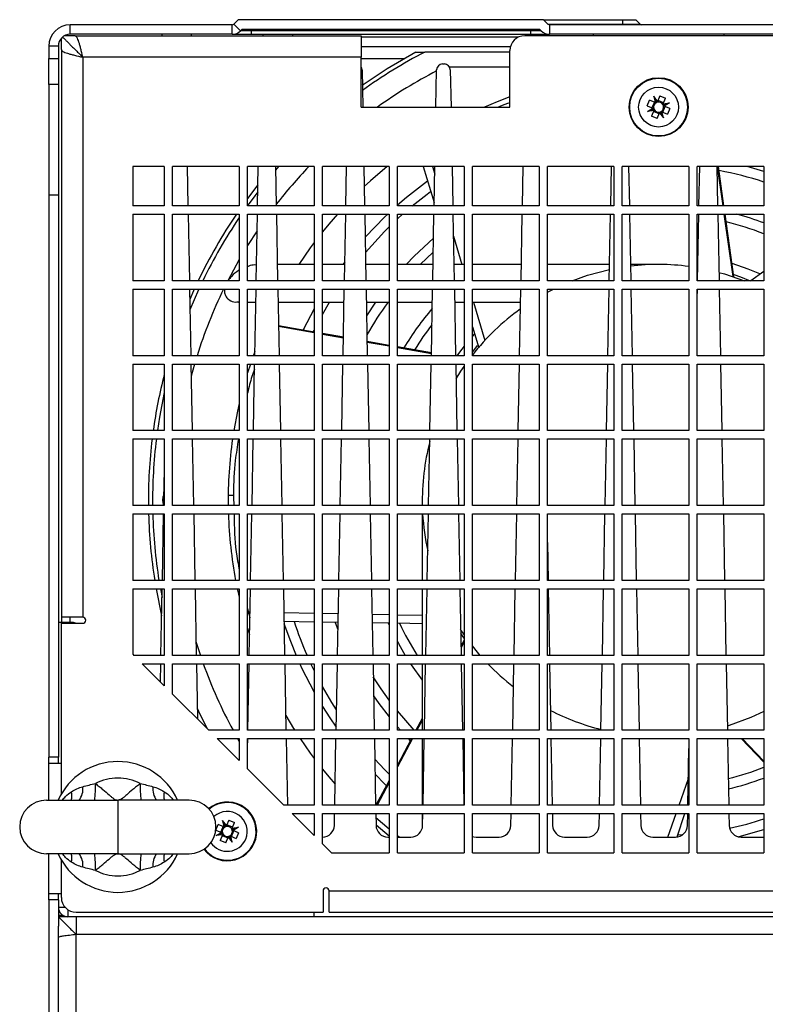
# Model space of a CAD drawing. Header units: millimetres. Extents: x 11 to 939, y -289 to 1138.
# Tile 61 of 86: x 483 to 546, y 771 to 854. Entities that reach past the tile are written whole.
import ezdxf

# ---------------------------------------------------------------- set-up
doc = ezdxf.new("R2010")
doc.units = ezdxf.units.MM

msp = doc.modelspace()

# ---------------------------------------------------------------- linework, layer by layer
at = {"color": 7, "linetype": 'Continuous', "lineweight": 25}
for p, q in [((487.512, 852.841), (487.512, 853.641)), ((501.123, 853.641), (487.512, 853.641)), ((501.123, 852.841), (501.123, 853.641)), ((501.631, 854.066), (501.264, 853.7)), ((501.264, 853.7), (501.83, 853.134)), ((527.294, 854.066), (501.631, 854.066)), ((527.294, 854.066), (527.66, 853.7)), ((527.294, 854.066), (533.962, 854.066)), ((527.801, 853.641), (527.801, 852.841)), ((608.623, 853.641), (527.801, 853.641)), ((533.962, 854.066), (535.044, 854.066)), ((533.962, 853.7), (533.962, 854.066)), ((533.962, 853.641), (533.962, 853.7)), ((533.962, 853.7), (535.41, 853.7)), ((535.41, 853.7), (535.044, 854.066)), ((487.916, 852.716), (487.028, 852.716)), ((501.123, 852.841), (487.512, 852.841)), ((487.916, 852.716), (511.962, 852.716)), ((495.212, 852.841), (495.212, 852.716)), ((501.123, 852.841), (502.712, 852.841)), ((501.962, 853.266), (501.83, 853.134)), ((502.712, 853.134), (501.83, 853.134)), ((501.962, 853.266), (526.962, 853.266)), ((502.712, 853.134), (502.712, 853.266)), ((502.712, 853.134), (502.712, 852.841)), ((526.212, 853.134), (502.712, 853.134)), ((502.712, 852.841), (526.212, 852.841)), ((506.212, 852.716), (506.212, 852.841)), ((511.962, 852.716), (511.962, 850.916)), ((610.712, 852.716), (525.712, 852.716)), ((526.212, 853.134), (526.212, 853.266)), ((527.094, 853.134), (526.212, 853.134)), ((526.212, 852.841), (526.212, 853.134)), ((526.212, 852.841), (527.801, 852.841)), ((526.962, 853.266), (527.094, 853.134)), ((608.623, 852.841), (527.801, 852.841)), ((531.462, 852.841), (531.462, 852.716)), ((542.462, 852.716), (542.462, 852.841)), ((486.762, 851.563), (486.762, 852.503)), ((525.167, 852.591), (511.962, 852.591)), ((486.512, 851.841), (485.712, 851.841)), ((485.712, 851.841), (485.712, 850.792)), ((486.512, 851.841), (486.512, 850.792)), ((486.762, 851.563), (486.762, 803.816)), ((524.505, 851.791), (511.962, 851.791)), ((516.555, 851.344), (517.307, 851.344)), ((524.462, 851.344), (517.307, 851.344)), ((524.462, 846.716), (524.462, 851.466)), ((485.712, 850.792), (486.512, 850.792)), ((485.712, 848.621), (485.712, 850.792)), ((486.512, 850.792), (486.512, 848.621)), ((488.562, 850.916), (488.562, 803.816)), ((511.962, 850.916), (488.562, 850.916)), ((511.962, 846.716), (511.962, 850.916)), ((518.807, 850.341), (518.957, 850.341)), ((512.037, 849.85), (512.095, 846.716)), ((518.249, 846.716), (518.307, 849.85)), ((524.462, 850.074), (519.399, 850.074)), ((519.457, 849.85), (519.515, 846.716)), ((486.512, 848.621), (485.712, 848.621)), ((485.712, 848.621), (485.712, 839.341)), ((486.512, 848.621), (486.512, 839.341)), ((536.01, 846.834), (536.208, 847.31)), ((536.678, 847.114), (536.208, 847.31)), ((536.607, 847.143), (536.409, 846.668)), ((536.884, 847.199), (536.56, 847.63)), ((536.56, 847.63), (536.678, 847.114)), ((536.777, 847.161), (536.56, 847.63)), ((536.678, 847.114), (536.681, 847.113)), ((536.883, 847.196), (536.884, 847.199)), ((537.08, 847.669), (536.884, 847.199)), ((537.389, 847.071), (536.914, 847.269)), ((537.08, 847.669), (537.555, 847.471)), ((537.358, 846.998), (537.36, 847.001)), ((537.36, 847.001), (537.555, 847.471)), ((537.36, 847.001), (537.894, 847.075)), ((537.408, 846.899), (537.894, 847.075)), ((537.894, 847.075), (537.444, 846.794)), ((511.962, 846.716), (524.462, 846.716)), ((536.01, 846.834), (536.48, 846.638)), ((536.03, 846.358), (536.48, 846.638)), ((536.516, 846.534), (536.03, 846.358)), ((536.565, 846.432), (536.03, 846.358)), ((536.565, 846.432), (536.369, 845.962)), ((536.48, 846.638), (536.483, 846.637)), ((536.535, 846.361), (537.011, 846.163)), ((536.566, 846.435), (536.565, 846.432)), ((536.844, 845.764), (537.04, 846.234)), ((537.041, 846.237), (537.04, 846.234)), ((537.04, 846.234), (537.364, 845.802)), ((537.147, 846.271), (537.364, 845.802)), ((537.246, 846.319), (537.244, 846.32)), ((537.364, 845.802), (537.246, 846.319)), ((537.246, 846.319), (537.717, 846.123)), ((537.317, 846.289), (537.515, 846.765)), ((537.444, 846.794), (537.442, 846.795)), ((537.915, 846.598), (537.444, 846.794)), ((537.915, 846.598), (537.717, 846.123)), ((536.844, 845.764), (536.369, 845.962)), ((495.412, 841.716), (492.762, 841.716)), ((492.762, 841.716), (492.762, 838.416)), ((495.412, 841.716), (495.412, 838.416)), ((501.712, 841.716), (496.112, 841.716)), ((496.112, 838.416), (496.112, 841.716)), ((497.347, 841.716), (497.408, 838.416)), ((501.712, 841.716), (501.712, 838.416)), ((508.012, 841.716), (502.412, 841.716)), ((502.412, 838.416), (502.412, 841.716)), ((503.255, 838.416), (503.316, 841.716)), ((504.767, 841.716), (504.828, 838.416)), ((505.023, 841.716), (504.772, 841.428)), ((508.012, 841.716), (508.012, 838.416)), ((514.312, 841.716), (508.712, 841.716)), ((508.712, 838.416), (508.712, 841.716)), ((510.675, 838.416), (510.736, 841.716)), ((512.187, 841.716), (512.248, 838.416)), ((514.312, 841.716), (514.312, 838.416)), ((520.612, 841.716), (515.012, 841.716)), ((515.012, 838.416), (515.012, 841.716)), ((517.171, 841.716), (518.101, 838.694)), ((517.951, 841.716), (518.145, 841.074)), ((518.095, 838.416), (518.156, 841.716)), ((519.607, 841.716), (519.668, 838.416)), ((520.612, 841.716), (520.612, 838.416)), ((526.912, 841.716), (521.312, 841.716)), ((521.312, 838.416), (521.312, 841.716)), ((525.516, 838.416), (525.577, 841.716)), ((526.912, 841.716), (526.912, 838.416)), ((533.212, 841.716), (527.612, 841.716)), ((527.612, 838.416), (527.612, 841.716)), ((532.936, 838.416), (532.997, 841.716)), ((533.212, 841.716), (533.212, 838.416)), ((539.512, 841.716), (533.912, 841.716)), ((533.912, 838.416), (533.912, 841.716)), ((534.448, 841.716), (534.509, 838.416)), ((539.512, 841.716), (539.512, 838.416)), ((545.812, 841.716), (540.212, 841.716)), ((540.212, 838.416), (540.212, 841.716)), ((540.356, 838.416), (540.417, 841.716)), ((541.868, 841.716), (541.929, 838.416)), ((542.388, 838.416), (541.927, 841.716)), ((542.461, 838.416), (542.003, 841.716)), ((545.812, 841.307), (544.414, 841.716)), ((545.812, 841.716), (545.812, 838.416)), ((503.288, 840.183), (502.412, 839.034)), ((485.712, 839.341), (486.512, 839.341)), ((485.712, 839.341), (485.712, 792.066)), ((486.512, 839.341), (486.512, 792.066)), ((495.412, 838.416), (492.762, 838.416)), ((501.712, 838.416), (496.112, 838.416)), ((508.012, 838.416), (502.412, 838.416)), ((514.312, 838.416), (508.712, 838.416)), ((510.677, 838.493), (510.604, 838.416)), ((520.612, 838.416), (515.012, 838.416)), ((526.912, 838.416), (521.312, 838.416)), ((533.212, 838.416), (527.612, 838.416)), ((539.512, 838.416), (533.912, 838.416)), ((545.812, 838.416), (540.212, 838.416)), ((492.762, 837.716), (492.762, 832.116)), ((492.762, 837.716), (495.412, 837.716)), ((495.412, 837.716), (495.412, 832.116)), ((496.112, 832.116), (496.112, 837.716)), ((496.112, 837.716), (501.712, 837.716)), ((497.421, 837.716), (497.524, 832.116)), ((501.712, 837.716), (501.712, 832.116)), ((502.412, 837.716), (508.012, 837.716)), ((502.412, 832.116), (502.412, 837.716)), ((503.139, 832.116), (503.242, 837.716)), ((504.841, 837.716), (504.945, 832.116)), ((508.012, 837.716), (508.012, 832.116)), ((508.712, 832.116), (508.712, 837.716)), ((508.712, 837.716), (514.312, 837.716)), ((510.559, 832.116), (510.662, 837.716)), ((512.261, 837.716), (512.365, 832.116)), ((514.312, 837.716), (514.312, 832.116)), ((515.012, 837.318), (515.45, 837.716)), ((515.012, 832.116), (515.012, 837.716)), ((515.012, 837.716), (520.612, 837.716)), ((517.979, 832.116), (518.082, 837.716)), ((519.681, 837.716), (519.785, 832.116)), ((520.612, 837.716), (520.612, 832.116)), ((521.312, 832.116), (521.312, 837.716)), ((521.312, 837.716), (526.912, 837.716)), ((525.399, 832.116), (525.503, 837.716)), ((526.912, 837.716), (526.912, 832.116)), ((527.612, 832.116), (527.612, 837.716)), ((527.612, 837.716), (533.212, 837.716)), ((532.819, 832.116), (532.923, 837.716)), ((533.212, 837.716), (533.212, 832.116)), ((533.912, 832.116), (533.912, 837.716)), ((533.912, 837.716), (539.512, 837.716)), ((534.522, 837.716), (534.625, 832.116)), ((539.512, 837.716), (539.512, 832.116)), ((540.212, 832.116), (540.212, 837.716)), ((540.212, 837.716), (545.812, 837.716)), ((540.239, 832.116), (540.343, 837.716)), ((541.942, 837.716), (542.045, 832.116)), ((543.218, 832.467), (542.485, 837.716)), ((543.291, 832.446), (542.558, 837.716)), ((545.812, 837.716), (545.812, 832.116)), ((503.216, 836.315), (502.412, 835.07)), ((519.716, 835.868), (520.434, 833.485)), ((516.929, 833.485), (518.024, 834.532)), ((501.712, 833.899), (500.746, 832.116)), ((510.588, 833.701), (510.425, 833.485)), ((508.012, 833.485), (504.919, 833.485)), ((510.584, 833.485), (508.712, 833.485)), ((514.312, 833.485), (512.339, 833.485)), ((518.004, 833.485), (515.012, 833.485)), ((520.612, 833.485), (519.76, 833.485)), ((525.424, 833.485), (521.312, 833.485)), ((532.845, 833.485), (527.612, 833.485)), ((536.943, 833.485), (534.6, 833.485)), ((545.812, 832.885), (544.718, 832.116)), ((495.412, 832.116), (492.762, 832.116)), ((501.712, 832.116), (496.112, 832.116)), ((508.012, 832.116), (502.412, 832.116)), ((514.312, 832.116), (508.712, 832.116)), ((520.612, 832.116), (515.012, 832.116)), ((526.912, 832.116), (521.312, 832.116)), ((533.212, 832.116), (527.612, 832.116)), ((539.512, 832.116), (533.912, 832.116)), ((545.812, 832.116), (540.212, 832.116)), ((492.762, 831.416), (492.762, 825.816)), ((492.762, 831.416), (495.412, 831.416)), ((495.412, 831.416), (495.412, 825.816)), ((496.112, 825.816), (496.112, 831.416)), ((496.112, 831.416), (501.712, 831.416)), ((497.537, 831.416), (497.641, 825.816)), ((501.712, 831.416), (501.712, 825.816)), ((502.412, 831.416), (508.012, 831.416)), ((502.412, 825.816), (502.412, 831.416)), ((503.022, 825.816), (503.126, 831.416)), ((504.958, 831.416), (505.061, 825.816)), ((508.012, 831.416), (508.012, 825.816)), ((508.712, 825.816), (508.712, 831.416)), ((508.712, 831.416), (514.312, 831.416)), ((510.442, 825.816), (510.546, 831.416)), ((512.378, 831.416), (512.481, 825.816)), ((514.312, 831.416), (514.312, 825.816)), ((515.012, 825.816), (515.012, 831.416)), ((515.012, 831.416), (520.612, 831.416)), ((517.862, 825.816), (517.966, 831.416)), ((519.798, 831.416), (519.901, 825.816)), ((520.612, 831.416), (520.612, 825.816)), ((521.312, 825.816), (521.312, 831.416)), ((521.312, 831.416), (526.912, 831.416)), ((525.283, 825.816), (525.386, 831.416)), ((526.912, 831.416), (526.912, 825.816)), ((527.612, 825.816), (527.612, 831.416)), ((527.612, 831.416), (533.212, 831.416)), ((527.612, 831.154), (528.122, 831.416)), ((532.703, 825.816), (532.806, 831.416)), ((533.212, 831.416), (533.212, 825.816)), ((533.912, 825.816), (533.912, 831.416)), ((533.912, 831.416), (539.512, 831.416)), ((534.638, 831.416), (534.742, 825.816)), ((539.512, 831.416), (539.512, 825.816)), ((540.212, 825.816), (540.212, 831.416)), ((540.212, 831.416), (545.812, 831.416)), ((540.212, 830.642), (540.226, 831.416)), ((542.058, 831.416), (542.162, 825.816)), ((545.812, 831.416), (545.812, 825.816)), ((501.64, 830.31), (501.712, 830.31)), ((502.412, 830.31), (503.105, 830.31)), ((504.978, 830.31), (508.012, 830.31)), ((508.012, 829.763), (507.088, 827.978)), ((508.712, 830.31), (510.525, 830.31)), ((508.712, 829.272), (509.312, 830.31)), ((512.398, 830.31), (514.312, 830.31)), ((513.174, 830.31), (512.419, 829.178)), ((515.012, 830.31), (517.945, 830.31)), ((519.818, 830.31), (520.612, 830.31)), ((521.312, 830.31), (525.366, 830.31)), ((521.393, 830.31), (522.361, 827.1)), ((508.012, 827.803), (505.014, 828.337)), ((508.012, 827.725), (505.016, 828.256)), ((507.964, 827.836), (508.012, 827.934)), ((521.312, 828.25), (521.856, 826.481)), ((510.471, 827.366), (508.712, 827.679)), ((510.469, 827.289), (508.712, 827.601)), ((521.466, 827.62), (521.312, 827.447)), ((514.312, 826.683), (512.459, 827.012)), ((514.312, 826.608), (512.461, 826.936)), ((517.867, 826.05), (515.012, 826.558)), ((517.865, 825.978), (515.012, 826.484)), ((495.412, 825.816), (492.762, 825.816)), ((501.712, 825.816), (496.112, 825.816)), ((508.012, 825.816), (502.412, 825.816)), ((514.312, 825.816), (508.712, 825.816)), ((520.612, 825.816), (515.012, 825.816)), ((526.912, 825.816), (521.312, 825.816)), ((533.212, 825.816), (527.612, 825.816)), ((539.512, 825.816), (533.912, 825.816)), ((545.812, 825.816), (540.212, 825.816)), ((492.762, 825.116), (492.762, 819.516)), ((492.762, 825.116), (495.412, 825.116)), ((495.412, 825.116), (495.412, 819.516)), ((496.112, 819.516), (496.112, 825.116)), ((496.112, 825.116), (501.712, 825.116)), ((497.654, 825.116), (497.757, 819.516)), ((497.957, 825.116), (497.673, 824.101)), ((501.712, 825.116), (501.712, 819.516)), ((502.412, 825.116), (508.012, 825.116)), ((502.412, 819.516), (502.412, 825.116)), ((502.652, 825.116), (502.412, 824.371)), ((502.905, 819.516), (503.009, 825.116)), ((505.074, 825.116), (505.178, 819.516)), ((508.012, 825.116), (508.012, 819.516)), ((508.712, 819.516), (508.712, 825.116)), ((508.712, 825.116), (514.312, 825.116)), ((510.326, 819.516), (510.429, 825.116)), ((512.494, 825.116), (512.598, 819.516)), ((514.312, 825.116), (514.312, 819.516)), ((515.012, 819.516), (515.012, 825.116)), ((515.012, 825.116), (520.612, 825.116)), ((517.746, 819.516), (517.849, 825.116)), ((519.914, 825.116), (520.018, 819.516)), ((520.612, 825.116), (520.612, 819.516)), ((521.312, 819.516), (521.312, 825.116)), ((521.312, 825.116), (526.912, 825.116)), ((525.166, 819.516), (525.27, 825.116)), ((526.912, 825.116), (526.912, 819.516)), ((527.612, 819.516), (527.612, 825.116)), ((527.612, 825.116), (533.212, 825.116)), ((532.586, 819.516), (532.69, 825.116)), ((533.212, 825.116), (533.212, 819.516)), ((533.912, 819.516), (533.912, 825.116)), ((533.912, 825.116), (539.512, 825.116)), ((534.755, 825.116), (534.858, 819.516)), ((539.512, 825.116), (539.512, 819.516)), ((540.212, 819.516), (540.212, 825.116)), ((540.212, 825.116), (545.812, 825.116)), ((542.175, 825.116), (542.279, 819.516)), ((545.812, 825.116), (545.812, 819.516)), ((495.412, 819.516), (492.762, 819.516)), ((492.762, 818.816), (492.762, 813.216)), ((492.762, 818.816), (495.412, 818.816)), ((495.412, 818.816), (495.412, 813.216)), ((501.712, 819.516), (496.112, 819.516)), ((496.112, 813.216), (496.112, 818.816)), ((496.112, 818.816), (501.712, 818.816)), ((497.77, 818.816), (497.874, 813.216)), ((501.712, 818.816), (501.712, 813.216)), ((508.012, 819.516), (502.412, 819.516)), ((502.412, 818.816), (508.012, 818.816)), ((502.412, 813.216), (502.412, 818.816)), ((502.789, 813.216), (502.893, 818.816)), ((505.191, 818.816), (505.294, 813.216)), ((508.012, 818.816), (508.012, 813.216)), ((514.312, 819.516), (508.712, 819.516)), ((508.712, 813.216), (508.712, 818.816)), ((508.712, 818.816), (514.312, 818.816)), ((510.209, 813.216), (510.313, 818.816)), ((512.611, 818.816), (512.714, 813.216)), ((514.312, 818.816), (514.312, 813.216)), ((520.612, 819.516), (515.012, 819.516)), ((515.012, 813.216), (515.012, 818.816)), ((515.012, 818.816), (520.612, 818.816)), ((517.629, 813.216), (517.733, 818.816)), ((520.031, 818.816), (520.134, 813.216)), ((520.612, 818.816), (520.612, 813.216)), ((526.912, 819.516), (521.312, 819.516)), ((521.312, 813.216), (521.312, 818.816)), ((521.312, 818.816), (526.912, 818.816)), ((525.05, 813.216), (525.153, 818.816)), ((526.912, 818.816), (526.912, 813.216)), ((533.212, 819.516), (527.612, 819.516)), ((527.612, 813.216), (527.612, 818.816)), ((527.612, 818.816), (533.212, 818.816)), ((532.47, 813.216), (532.573, 818.816)), ((533.212, 818.816), (533.212, 813.216)), ((539.512, 819.516), (533.912, 819.516)), ((533.912, 813.216), (533.912, 818.816)), ((533.912, 818.816), (539.512, 818.816)), ((534.871, 818.816), (534.975, 813.216)), ((539.512, 818.816), (539.512, 813.216)), ((545.812, 819.516), (540.212, 819.516)), ((540.212, 813.216), (540.212, 818.816)), ((540.212, 818.816), (545.812, 818.816)), ((542.291, 818.816), (542.395, 813.216)), ((545.812, 818.816), (545.812, 813.216)), ((495.369, 813.216), (495.412, 815.562)), ((501.238, 814.066), (500.786, 814.066)), ((495.412, 813.216), (492.762, 813.216)), ((501.712, 813.216), (496.112, 813.216)), ((508.012, 813.216), (502.412, 813.216)), ((514.312, 813.216), (508.712, 813.216)), ((520.612, 813.216), (515.012, 813.216)), ((517.1, 813.641), (517.1, 813.216)), ((526.912, 813.216), (521.312, 813.216)), ((533.212, 813.216), (527.612, 813.216)), ((539.512, 813.216), (533.912, 813.216)), ((545.812, 813.216), (540.212, 813.216)), ((492.762, 812.516), (495.412, 812.516)), ((492.762, 812.516), (492.762, 806.916)), ((495.252, 806.916), (495.356, 812.516)), ((495.412, 812.516), (495.412, 806.916)), ((496.112, 812.516), (501.712, 812.516)), ((496.112, 806.916), (496.112, 812.516)), ((497.887, 812.516), (497.99, 806.916)), ((501.712, 812.516), (501.712, 806.916)), ((502.412, 812.516), (508.012, 812.516)), ((502.412, 806.916), (502.412, 812.516)), ((502.672, 806.916), (502.776, 812.516)), ((505.307, 812.516), (505.411, 806.916)), ((508.012, 812.516), (508.012, 806.916)), ((508.712, 812.516), (514.312, 812.516)), ((508.712, 806.916), (508.712, 812.516)), ((510.093, 806.916), (510.196, 812.516)), ((512.727, 812.516), (512.831, 806.916)), ((514.312, 812.516), (514.312, 806.916)), ((515.012, 812.516), (520.612, 812.516)), ((515.012, 806.916), (515.012, 812.516)), ((517.1, 812.516), (517.1, 806.916)), ((517.513, 806.916), (517.616, 812.516)), ((520.147, 812.516), (520.251, 806.916)), ((520.612, 812.516), (520.612, 806.916)), ((521.312, 812.516), (526.912, 812.516)), ((521.312, 806.916), (521.312, 812.516)), ((524.933, 806.916), (525.037, 812.516)), ((526.912, 812.516), (526.912, 806.916)), ((527.612, 812.516), (533.212, 812.516)), ((527.612, 806.916), (527.612, 812.516)), ((532.353, 806.916), (532.457, 812.516)), ((533.212, 812.516), (533.212, 806.916)), ((533.912, 812.516), (539.512, 812.516)), ((533.912, 806.916), (533.912, 812.516)), ((534.988, 812.516), (535.091, 806.916)), ((539.512, 812.516), (539.512, 806.916)), ((540.212, 812.516), (545.812, 812.516)), ((540.212, 806.916), (540.212, 812.516)), ((542.408, 812.516), (542.512, 806.916)), ((545.812, 812.516), (545.812, 806.916)), ((527.612, 810.107), (527.671, 806.916)), ((495.412, 806.916), (492.762, 806.916)), ((501.712, 806.916), (496.112, 806.916)), ((508.012, 806.916), (502.412, 806.916)), ((514.312, 806.916), (508.712, 806.916)), ((520.612, 806.916), (515.012, 806.916)), ((526.912, 806.916), (521.312, 806.916)), ((533.212, 806.916), (527.612, 806.916)), ((539.512, 806.916), (533.912, 806.916)), ((545.812, 806.916), (540.212, 806.916)), ((492.762, 806.216), (492.762, 800.716)), ((492.762, 806.216), (495.412, 806.216)), ((495.087, 806.216), (495.226, 805.473)), ((495.136, 800.616), (495.239, 806.216)), ((495.412, 806.216), (495.412, 800.616)), ((496.112, 800.616), (496.112, 806.216)), ((496.112, 806.216), (501.712, 806.216)), ((498.003, 806.216), (498.107, 800.616)), ((501.712, 806.216), (501.712, 800.616)), ((502.412, 800.616), (502.412, 806.216)), ((502.412, 806.216), (508.012, 806.216)), ((502.556, 800.616), (502.659, 806.216)), ((505.424, 806.216), (505.527, 800.616)), ((508.012, 806.216), (508.012, 800.616)), ((508.712, 800.616), (508.712, 806.216)), ((508.712, 806.216), (514.312, 806.216)), ((509.976, 800.616), (510.08, 806.216)), ((512.844, 806.216), (512.947, 800.616)), ((514.312, 806.216), (514.312, 800.616)), ((515.012, 800.616), (515.012, 806.216)), ((515.012, 806.216), (520.612, 806.216)), ((517.1, 806.216), (517.1, 800.616)), ((517.396, 800.616), (517.5, 806.216)), ((520.264, 806.216), (520.368, 800.616)), ((520.612, 806.216), (520.612, 800.616)), ((521.312, 800.616), (521.312, 806.216)), ((521.312, 806.216), (526.912, 806.216)), ((524.816, 800.616), (524.92, 806.216)), ((526.912, 806.216), (526.912, 800.616)), ((527.612, 800.616), (527.612, 806.216)), ((527.612, 806.216), (533.212, 806.216)), ((527.684, 806.216), (527.788, 800.616)), ((532.237, 800.616), (532.34, 806.216)), ((533.212, 806.216), (533.212, 800.616)), ((533.912, 800.616), (533.912, 806.216)), ((533.912, 806.216), (539.512, 806.216)), ((535.104, 806.216), (535.208, 800.616)), ((539.512, 806.216), (539.512, 800.616)), ((540.212, 800.616), (540.212, 806.216)), ((540.212, 806.216), (545.812, 806.216)), ((542.525, 806.216), (542.628, 800.616)), ((545.812, 806.216), (545.812, 800.616)), ((502.412, 804.564), (502.469, 804.294)), ((502.469, 804.294), (502.624, 804.291)), ((505.46, 804.231), (508.012, 804.177)), ((508.712, 804.162), (510.041, 804.134)), ((512.883, 804.074), (514.312, 804.044)), ((515.012, 804.029), (517.1, 803.985)), ((487.312, 803.391), (486.512, 803.391)), ((488.562, 803.816), (486.762, 803.816)), ((486.762, 803.816), (486.762, 803.391)), ((486.762, 788.964), (486.762, 803.316)), ((486.762, 803.316), (488.562, 803.316)), ((487.584, 803.391), (487.312, 803.391)), ((487.512, 803.391), (487.512, 803.816)), ((505.474, 803.491), (508.012, 803.451)), ((508.712, 803.44), (510.028, 803.419)), ((509.783, 803.393), (510.016, 802.794)), ((512.896, 803.374), (514.312, 803.351)), ((514.24, 803.316), (514.312, 803.158)), ((515.012, 803.34), (517.1, 803.307)), ((502.412, 802.911), (502.588, 802.36)), ((520.612, 801.891), (520.353, 801.405)), ((520.612, 801.744), (520.356, 801.262)), ((492.762, 800.716), (492.862, 800.616)), ((495.412, 800.616), (492.862, 800.616)), ((501.712, 800.616), (496.112, 800.616)), ((508.012, 800.616), (502.412, 800.616)), ((514.312, 800.616), (508.712, 800.616)), ((520.612, 800.616), (515.012, 800.616)), ((526.912, 800.616), (521.312, 800.616)), ((533.212, 800.616), (527.612, 800.616)), ((539.512, 800.616), (533.912, 800.616)), ((545.812, 800.616), (540.212, 800.616)), ((493.562, 799.916), (495.412, 798.066)), ((493.562, 799.916), (495.412, 799.916)), ((495.094, 798.384), (495.123, 799.916)), ((495.412, 799.916), (495.412, 798.066)), ((496.112, 797.366), (496.112, 799.916)), ((496.112, 799.916), (501.712, 799.916)), ((498.12, 799.916), (498.206, 795.273)), ((501.712, 799.916), (501.712, 794.316)), ((502.412, 794.316), (502.412, 799.916)), ((502.412, 799.916), (508.012, 799.916)), ((502.439, 794.316), (502.543, 799.916)), ((505.54, 799.916), (505.644, 794.316)), ((508.012, 799.348), (507.739, 799.916)), ((508.012, 799.916), (508.012, 794.316)), ((508.712, 794.316), (508.712, 799.916)), ((508.712, 799.916), (514.312, 799.916)), ((509.86, 794.316), (509.963, 799.916)), ((512.96, 799.916), (513.064, 794.316)), ((514.312, 799.916), (514.312, 794.316)), ((515.012, 794.316), (515.012, 799.916)), ((515.012, 799.916), (520.612, 799.916)), ((517.1, 799.916), (517.1, 794.316)), ((517.28, 794.316), (517.383, 799.916)), ((520.38, 799.916), (520.484, 794.316)), ((520.612, 799.916), (520.612, 794.316)), ((521.312, 794.316), (521.312, 799.916)), ((521.312, 799.916), (526.912, 799.916)), ((524.7, 794.316), (524.804, 799.916)), ((526.912, 799.916), (526.912, 794.316)), ((527.612, 794.316), (527.612, 799.916)), ((527.612, 799.916), (533.212, 799.916)), ((527.801, 799.916), (527.904, 794.316)), ((532.12, 794.316), (532.224, 799.916)), ((533.212, 799.916), (533.212, 794.316)), ((533.912, 794.316), (533.912, 799.916)), ((533.912, 799.916), (539.512, 799.916)), ((535.221, 799.916), (535.324, 794.316)), ((539.512, 799.916), (539.512, 794.316)), ((540.212, 794.316), (540.212, 799.916)), ((540.212, 799.916), (545.812, 799.916)), ((542.641, 799.916), (542.745, 794.316)), ((545.812, 799.916), (545.812, 794.316)), ((496.112, 797.366), (499.162, 794.316)), ((516.429, 794.316), (515.012, 795.942)), ((545.812, 795.89), (544.721, 795.385)), ((517.1, 795.309), (516.57, 794.316)), ((517.1, 795.152), (516.654, 794.316)), ((501.712, 794.316), (499.162, 794.316)), ((508.012, 794.316), (502.412, 794.316)), ((514.312, 794.316), (508.712, 794.316)), ((515.012, 794.617), (515.276, 794.316)), ((520.612, 794.316), (515.012, 794.316)), ((526.912, 794.316), (521.312, 794.316)), ((533.212, 794.316), (527.612, 794.316)), ((539.512, 794.316), (533.912, 794.316)), ((545.812, 794.316), (540.212, 794.316)), ((499.862, 793.616), (501.712, 791.766)), ((499.862, 793.616), (501.712, 793.616)), ((501.579, 793.616), (501.712, 793.384)), ((501.712, 793.616), (501.712, 791.766)), ((502.412, 793.616), (508.012, 793.616)), ((502.412, 791.066), (502.412, 793.616)), ((502.412, 792.845), (502.426, 793.616)), ((505.657, 793.616), (505.76, 788.016)), ((508.012, 793.616), (508.012, 788.016)), ((508.712, 793.616), (514.312, 793.616)), ((508.712, 788.016), (508.712, 793.616)), ((509.743, 788.016), (509.847, 793.616)), ((513.077, 793.616), (513.18, 788.016)), ((514.312, 793.616), (514.312, 788.016)), ((516.196, 793.616), (515.012, 791.398)), ((515.012, 793.616), (520.612, 793.616)), ((515.012, 788.016), (515.012, 793.616)), ((516.281, 793.616), (515.012, 791.235)), ((515.921, 793.616), (516.094, 793.436)), ((517.1, 793.616), (517.1, 788.016)), ((517.163, 788.016), (517.267, 793.616)), ((520.497, 793.616), (520.601, 788.016)), ((520.612, 793.616), (520.612, 788.016)), ((521.312, 793.616), (526.912, 793.616)), ((521.312, 788.016), (521.312, 793.616)), ((524.583, 788.016), (524.687, 793.616)), ((526.912, 793.616), (526.912, 788.016)), ((527.612, 793.616), (533.212, 793.616)), ((527.612, 788.016), (527.612, 793.616)), ((527.917, 793.616), (528.021, 788.016)), ((532.004, 788.016), (532.107, 793.616)), ((533.212, 793.616), (533.212, 788.016)), ((533.912, 793.616), (539.512, 793.616)), ((533.912, 788.016), (533.912, 793.616)), ((535.337, 793.616), (535.441, 788.016)), ((539.512, 793.616), (539.512, 788.016)), ((540.212, 793.616), (545.812, 793.616)), ((540.212, 788.016), (540.212, 793.616)), ((542.758, 793.616), (542.861, 788.016)), ((543.902, 793.616), (545.812, 791.632)), ((543.999, 793.616), (545.812, 791.735)), ((545.812, 793.616), (545.812, 788.016)), ((539.424, 788.016), (539.512, 792.796)), ((486.512, 792.066), (485.712, 792.066)), ((485.712, 791.566), (485.712, 792.066)), ((485.712, 791.566), (486.762, 791.566)), ((485.712, 788.441), (485.712, 791.566)), ((486.512, 791.566), (486.512, 792.066)), ((502.412, 791.066), (505.462, 788.016)), ((514.312, 790.086), (513.207, 788.016)), ((514.312, 789.921), (513.297, 788.016)), ((538.682, 788.016), (539.465, 790.265)), ((485.512, 788.441), (491.512, 788.441)), ((491.512, 788.441), (491.512, 783.941)), ((497.512, 788.441), (491.512, 788.441)), ((508.012, 788.016), (505.462, 788.016)), ((506.162, 787.316), (508.012, 785.466)), ((506.162, 787.316), (508.012, 787.316)), ((508.012, 787.316), (508.012, 785.466)), ((514.312, 788.016), (508.712, 788.016)), ((508.712, 784.766), (508.712, 787.316)), ((508.712, 787.316), (514.312, 787.316)), ((509.712, 786.323), (509.73, 787.316)), ((513.193, 787.316), (513.212, 786.323)), ((514.312, 787.316), (514.312, 784.016)), ((520.612, 788.016), (515.012, 788.016)), ((515.012, 784.016), (515.012, 787.316)), ((515.012, 787.316), (520.612, 787.316)), ((517.1, 787.316), (517.1, 786.089)), ((517.132, 786.323), (517.15, 787.316)), ((520.612, 787.316), (520.612, 784.016)), ((526.912, 788.016), (521.312, 788.016)), ((521.312, 784.016), (521.312, 787.316)), ((521.312, 787.316), (526.912, 787.316)), ((524.552, 786.323), (524.57, 787.316)), ((526.912, 787.316), (526.912, 784.016)), ((533.212, 788.016), (527.612, 788.016)), ((527.612, 784.016), (527.612, 787.316)), ((527.612, 787.316), (533.212, 787.316)), ((528.034, 787.316), (528.052, 786.323)), ((531.972, 786.323), (531.991, 787.316)), ((533.212, 787.316), (533.212, 784.016)), ((539.512, 788.016), (533.912, 788.016)), ((533.912, 784.016), (533.912, 787.316)), ((533.912, 787.316), (539.512, 787.316)), ((535.454, 787.316), (535.472, 786.323)), ((537.75, 785.341), (538.438, 787.316)), ((538.513, 785.366), (539.181, 787.316)), ((539.392, 786.323), (539.411, 787.316)), ((539.421, 788.016), (539.424, 788.025)), ((539.512, 787.316), (539.512, 784.016)), ((545.812, 788.016), (540.212, 788.016)), ((540.212, 784.016), (540.212, 787.316)), ((540.212, 787.316), (545.812, 787.316)), ((542.874, 787.316), (542.892, 786.323)), ((545.812, 787.316), (545.812, 784.016)), ((500.634, 786.299), (500.31, 786.73)), ((500.31, 786.73), (500.428, 786.214)), ((500.527, 786.261), (500.31, 786.73)), ((500.83, 786.769), (500.634, 786.299)), ((500.83, 786.769), (501.305, 786.571)), ((501.11, 786.101), (501.305, 786.571)), ((513.2, 786.973), (514.312, 786.028)), ((499.76, 785.934), (499.958, 786.41)), ((499.76, 785.934), (500.23, 785.738)), ((499.78, 785.458), (500.23, 785.738)), ((500.428, 786.214), (499.958, 786.41)), ((500.357, 786.243), (500.159, 785.768)), ((500.23, 785.738), (500.233, 785.737)), ((500.428, 786.214), (500.431, 786.213)), ((500.633, 786.296), (500.634, 786.299)), ((501.139, 786.171), (500.664, 786.369)), ((501.067, 785.389), (501.265, 785.865)), ((501.108, 786.098), (501.11, 786.101)), ((501.11, 786.101), (501.644, 786.175)), ((501.158, 785.999), (501.644, 786.175)), ((501.194, 785.894), (501.192, 785.895)), ((501.644, 786.175), (501.194, 785.894)), ((501.665, 785.698), (501.194, 785.894)), ((501.665, 785.698), (501.467, 785.223)), ((513.211, 786.359), (514.312, 785.439)), ((500.266, 785.634), (499.78, 785.458)), ((500.315, 785.532), (499.78, 785.458)), ((500.315, 785.532), (500.119, 785.062)), ((500.594, 784.864), (500.119, 785.062)), ((500.285, 785.461), (500.761, 785.263)), ((500.316, 785.535), (500.315, 785.532)), ((500.594, 784.864), (500.79, 785.334)), ((500.791, 785.337), (500.79, 785.334)), ((500.79, 785.334), (501.114, 784.902)), ((500.897, 785.371), (501.114, 784.902)), ((500.996, 785.419), (500.994, 785.42)), ((501.114, 784.902), (500.996, 785.419)), ((500.996, 785.419), (501.467, 785.223)), ((514.212, 785.341), (514.312, 785.341)), ((515.012, 785.462), (515.177, 785.341)), ((515.012, 785.341), (516.132, 785.341)), ((521.632, 785.341), (523.552, 785.341)), ((529.052, 785.341), (530.972, 785.341)), ((536.472, 785.341), (538.393, 785.341)), ((543.892, 785.341), (545.812, 785.341)), ((508.712, 784.766), (509.462, 784.016)), ((509.462, 784.016), (514.312, 784.016)), ((515.012, 784.016), (520.612, 784.016)), ((521.312, 784.016), (526.912, 784.016)), ((527.612, 784.016), (533.212, 784.016)), ((533.912, 784.016), (539.512, 784.016)), ((540.212, 784.016), (545.812, 784.016)), ((491.512, 783.941), (485.512, 783.941)), ((485.712, 780.566), (485.712, 783.941)), ((486.762, 780.266), (486.762, 783.419)), ((491.512, 783.941), (497.512, 783.941)), ((508.762, 780.816), (508.762, 779.016)), ((509.262, 780.816), (627.162, 780.816)), ((509.262, 779.016), (509.262, 780.816)), ((486.762, 780.566), (485.712, 780.566)), ((485.712, 780.066), (485.712, 780.566)), ((486.512, 780.066), (485.712, 780.066)), ((485.712, 780.066), (485.712, 712.941)), ((486.512, 780.066), (486.512, 780.566)), ((486.512, 780.066), (486.512, 778.641)), ((486.512, 778.746), (486.515, 778.641)), ((486.512, 778.641), (486.512, 777.841)), ((488.012, 778.641), (486.512, 778.641)), ((488.012, 779.016), (508.762, 779.016)), ((488.012, 778.641), (488.012, 777.141)), ((648.412, 778.641), (488.012, 778.641)), ((508.012, 778.641), (508.012, 779.016)), ((509.262, 779.016), (627.162, 779.016)), ((486.512, 776.886), (486.512, 777.841)), ((486.512, 712.896), (486.512, 776.886)), ((488.012, 712.641), (488.012, 777.141)), ((648.412, 777.141), (488.012, 777.141))]:
    msp.add_line(p, q, dxfattribs=at)
at = {"color": 8, "linetype": 'Continuous', "lineweight": 25}
for p, q in [((527.66, 853.7), (533.962, 853.7)), ((497.712, 852.716), (497.712, 852.841)), ((503.712, 852.841), (503.712, 852.716)), ((511.962, 850.791), (515.564, 850.791)), ((487.312, 803.316), (487.312, 803.391)), ((487.312, 779.231), (487.312, 778.641)), ((486.917, 778.746), (486.512, 778.746))]:
    msp.add_line(p, q, dxfattribs=at)
at = {"color": 7, "linetype": 'Continuous', "lineweight": 25, "flags": 128}
for points in [[(516.555, 851.344), (514.144, 849.937), (512.061, 848.542)], [(524.462, 847.579), (523.398, 847.168), (522.329, 846.716)], [(514.154, 841.716), (512.748, 840.513), (512.218, 840.027)], [(517.529, 840.481), (515.766, 839.111), (515.012, 838.465)], [(503.277, 839.596), (502.543, 838.615), (502.412, 838.434)], [(516.26, 838.416), (517.505, 839.406), (517.789, 839.618)], [(509.963, 837.716), (509.243, 836.884), (508.712, 836.236)], [(514.194, 837.716), (513.963, 837.496), (512.297, 835.769)], [(512.321, 834.502), (513.922, 836.259), (514.312, 836.649)], [(508.012, 835.333), (507.689, 834.896), (506.715, 833.485)], [(518.045, 835.684), (516.423, 834.181), (515.75, 833.485)], [(529.701, 832.116), (530.993, 832.572), (532.837, 833.055)], [(545.469, 832.698), (544.501, 833.101), (543.144, 833.574)], [(542.032, 832.821), (542.513, 832.687), (544.186, 832.116)], [(543.276, 832.639), (543.858, 832.435), (544.66, 832.122)], [(497.94, 831.416), (497.868, 831.256), (497.554, 830.542)], [(498.328, 831.416), (498.297, 831.349), (497.57, 829.666)], [(520.612, 826.611), (520.308, 826.218), (520.012, 825.816)], [(521.312, 826.125), (521.694, 826.589), (521.753, 826.659)], [(503.029, 826.185), (502.964, 826.009), (502.895, 825.816)], [(519.937, 823.867), (520.334, 824.5), (520.612, 824.914)], [(495.412, 822.711), (495.013, 820.634), (494.841, 819.516)], [(501.712, 821.784), (501.574, 821.159), (501.264, 819.516)], [(494.729, 806.216), (495.191, 803.951), (495.197, 803.924)], [(501.554, 806.216), (501.574, 806.123), (501.712, 805.499)], [(505.477, 803.311), (506.013, 801.804), (506.493, 800.616)], [(520.612, 802.369), (520.555, 802.452), (520.327, 802.793)], [(520.651, 802.035), (520.548, 802.18), (520.333, 802.495)], [(498.086, 801.736), (498.095, 801.707), (498.447, 800.616)], [(515.012, 801.762), (515.091, 801.617), (515.672, 800.616)], [(521.973, 800.616), (521.731, 800.899), (521.312, 801.417)], [(506.802, 799.916), (506.959, 799.576), (508.012, 797.52)], [(516.116, 799.916), (516.174, 799.83), (517.1, 798.528)], [(514.312, 796.847), (513.635, 797.801), (512.981, 798.81)], [(509.892, 796.046), (509.512, 796.645), (508.712, 798.01)], [(513.01, 797.208), (513.462, 796.568), (514.312, 795.456)], [(498.189, 796.171), (498.297, 795.934), (498.995, 794.483)], [(508.712, 796.322), (509.327, 795.358), (509.864, 794.57)], [(505.62, 795.574), (506.278, 794.479), (506.381, 794.316)], [(544.721, 795.385), (542.894, 794.711), (542.738, 794.662)], [(506.835, 793.616), (507.689, 792.387), (508.012, 791.95)], [(514.312, 790.633), (513.922, 791.023), (513.109, 791.883)], [(508.712, 791.046), (509.243, 790.398), (509.776, 789.778)], [(513.132, 790.616), (513.963, 789.786), (514.07, 789.684)], [(543.643, 785.373), (543.743, 785.397), (545.812, 785.975)], [(521.312, 785.394), (521.439, 785.36), (521.632, 785.341)], [(538.955, 785.515), (538.643, 785.494), (538.59, 785.491)]]:
    msp.add_lwpolyline(points, dxfattribs=at)
at = {"color": 7, "linetype": 'Continuous', "lineweight": 25}
for radius in [2.475, 2.425, 1.675]:
    msp.add_circle((536.962, 846.716), radius, dxfattribs=at)
for centre, radius, start, end in [((487.512, 851.841), 1.8, 90, 180), ((501.123, 853.841), 0.2, 270, 315), ((527.801, 853.841), 0.2, 225, 270), ((535.551, 853.841), 0.2, 225, 270), ((487.512, 851.841), 1, 90, 180), ((501.123, 853.841), 1, 270, 315), ((525.712, 851.466), 1.25, 90, 180), ((527.801, 853.841), 1, 225, 270), ((536.943, 813.641), 42.51, 117.51074, 125.81336), ((518.807, 849.841), 0.5, 90, 178.94039), ((518.957, 849.841), 0.5, 1.05961, 90), ((511.537, 849.841), 0.5, 1.05961, 31.70935), ((536.943, 813.641), 40.64, 117.29804, 125.52586), ((536.962, 846.716), 0.426, 120.14372, 194.62593), ((536.962, 846.716), 0.426, 104.62593, 120.14372), ((536.962, 846.716), 0.426, 30.14372, 104.62593), ((536.962, 846.716), 0.426, 14.62593, 30.14372), ((536.962, 846.716), 0.426, 194.62593, 210.14372), ((536.962, 846.716), 0.426, 210.14372, 284.62593), ((536.962, 846.716), 0.426, 284.62593, 300.14372), ((536.962, 846.716), 0.426, 300.14372, 14.62593), ((536.943, 813.641), 40.64, 136.3048, 142.2134), ((536.962, 813.641), 28.197, 71.70795, 79.59137), ((536.943, 813.641), 42.863, 145.82795, 154.46709), ((536.943, 813.641), 42.51, 145.97322, 154.23991), ((536.962, 813.641), 24.108, 68.46355, 76.34162), ((536.962, 813.641), 24.958, 69.23162, 74.71092), ((536.943, 813.641), 19.844, 82.56226, 96.77478), ((536.943, 813.641), 40.64, 154.06336, 162.56752), ((536.962, 813.641), 28.197, 143.76144, 150.38403), ((536.962, 813.641), 24.958, 139.66911, 149.03106), ((536.943, 813.641), 19.844, 125.73012, 141.97263), ((536.962, 813.641), 24.108, 142.20942, 148.25075), ((536.943, 813.641), 42.863, 165.68276, 172.12188), ((536.943, 813.641), 42.863, 173.06548, 180.47783), ((536.943, 813.641), 42.51, 173.00769, 180.57283), ((536.943, 813.641), 36.16, 171.77192, 180.67343), ((536.943, 813.641), 19.844, 165.53313, 181.22722), ((496.462, 813.641), 1.191, 154.66409, 200.91333), ((536.943, 813.641), 42.863, 181.504, 189.02684), ((536.943, 813.641), 42.51, 181.51647, 189.10233), ((536.943, 813.641), 36.16, 181.78286, 190.71822), ((536.943, 813.641), 19.844, 183.25001, 192.34765), ((487.584, 802.391), 1, 67.66835, 90), ((488.562, 803.566), 0.25, 270, 90), ((536.962, 813.641), 32.286, 198.3739, 203.79242), ((536.962, 813.641), 24.108, 205.36302, 212.70199), ((536.943, 813.641), 40.64, 199.73811, 208.393), ((536.943, 813.641), 19.844, 223.76114, 232.15065), ((536.943, 813.641), 19.844, 242.80117, 255.9367), ((491.512, 786.191), 5.5, 24.14774, 155.85226), ((536.962, 813.641), 24.108, 284.06173, 291.53645), ((479.54, 789.508), 10.089, 353.93158, 1.9021), ((491.512, 786.191), 4.111, 62.65066, 117.34934), ((503.484, 789.508), 10.089, 178.0979, 186.06842), ((536.962, 813.641), 24.958, 283.61156, 290.76838), ((487.143, 789.364), 1.436, 319.99974, 8.39619), ((495.882, 789.364), 1.436, 171.60381, 220.00026), ((485.512, 786.191), 2.25, 90, 270), ((497.512, 786.191), 2.25, 270, 90), ((500.712, 785.816), 2.475, 217.46367, 129.16861), ((500.712, 785.816), 2.425, 337.38483, 129.09594), ((536.962, 813.641), 28.197, 282.21145, 288.29205), ((500.712, 785.816), 0.426, 120.14372, 194.62593), ((500.712, 785.816), 0.426, 194.62593, 210.14372), ((500.712, 785.816), 0.426, 104.62593, 120.14372), ((500.712, 785.816), 0.426, 30.14372, 104.62593), ((500.712, 785.816), 0.425, 300.14372, 14.62593), ((500.712, 785.816), 0.426, 14.62593, 30.14372), ((508.712, 786.341), 1, 270, 358.94039), ((514.212, 786.341), 1, 181.05961, 270), ((516.132, 786.341), 1, 270, 358.94039), ((523.552, 786.341), 1, 270, 358.94039), ((529.052, 786.341), 1, 181.05961, 270), ((530.972, 786.341), 1, 270, 358.94039), ((536.472, 786.341), 1, 181.05961, 270), ((538.393, 786.341), 1, 270, 358.94039), ((543.892, 786.341), 1, 181.05961, 270), ((500.712, 785.816), 2.425, 217.53634, 337.38483), ((500.712, 785.816), 0.426, 210.14372, 284.62593), ((500.712, 785.816), 0.425, 284.62593, 300.14372), ((491.512, 786.191), 5.5, 204.14774, 335.85226), ((487.143, 783.018), 1.436, 351.60381, 40.00026), ((479.54, 782.875), 10.089, 358.0979, 6.06842), ((503.484, 782.875), 10.089, 173.93158, 181.9021), ((495.882, 783.018), 1.436, 139.99974, 188.39619), ((491.512, 786.191), 4.111, 242.65066, 297.34934), ((509.012, 780.816), 0.25, 0, 180), ((488.012, 780.266), 1.25, 180, 270), ((487.312, 779.441), 0.8, 180, 270)]:
    msp.add_arc(centre, radius, start, end, dxfattribs=at)
at = {"color": 8, "linetype": 'Continuous', "lineweight": 25}
for centre, radius, start, end in [((486.34, 788.847), 1.317, 342.0613, 13.37685), ((496.685, 788.847), 1.317, 166.62315, 197.9387), ((500.712, 785.816), 1.675, 337.38483, 132.13763), ((500.712, 785.816), 1.675, 214.49464, 337.38483), ((486.34, 783.536), 1.317, 346.62315, 17.9387), ((496.685, 783.536), 1.317, 162.0613, 193.37685)]:
    msp.add_arc(centre, radius, start, end, dxfattribs=at)
at = {"color": 7, "linetype": 'Continuous', "lineweight": 25}
for centre, major_axis, start_param, end_param in [((536.943, 846.712), (0.467, 0.106), 1.700326, 1.927168), ((536.978, 846.728), (0.382, 0.287), 1.127005, 1.359994), ((536.96, 846.735), (-0.066, 0.473), 4.923191, 5.15618), ((536.952, 846.733), (-0.254, 0.407), 1.214424, 1.441266), ((536.965, 846.697), (-0.066, 0.473), 1.781599, 2.014588), ((536.947, 846.705), (0.382, 0.287), 4.268598, 4.501587), ((536.981, 846.721), (0.467, 0.106), 4.841919, 5.068761), ((536.972, 846.7), (-0.254, 0.407), 4.356017, 4.582859), ((500.702, 785.833), (-0.254, 0.407), 1.214424, 1.441266), ((500.693, 785.812), (0.467, 0.106), 1.700326, 1.927168), ((500.728, 785.828), (0.382, 0.287), 1.127005, 1.359994), ((500.71, 785.835), (-0.066, 0.473), 4.923191, 5.15618), ((500.722, 785.8), (-0.254, 0.407), 4.356017, 4.582859), ((500.715, 785.797), (-0.066, 0.473), 1.781599, 2.014588), ((500.697, 785.805), (0.382, 0.287), 4.268598, 4.501587), ((500.731, 785.821), (0.467, 0.106), 4.841919, 5.068761)]:
    msp.add_ellipse(centre, major_axis=major_axis, ratio=0.999185, start_param=start_param, end_param=end_param, dxfattribs=at)
for points, knots in [([(488.159, 852.412), (488.132, 852.477), (488.104, 852.534), (488.024, 852.669), (487.97, 852.716), (487.916, 852.716)], [0.625, 0.625, 0.625, 0.625, 0.75, 0.75, 1, 1, 1, 1]), ([(486.87, 852.608), (486.908, 852.57), (486.954, 852.524), (487.06, 852.418), (487.119, 852.36), (487.244, 852.234), (487.312, 852.167), (487.453, 852.026), (487.526, 851.953), (487.675, 851.803), (487.752, 851.726), (487.909, 851.569), (487.99, 851.489), (488.152, 851.327), (488.233, 851.246), (488.397, 851.082), (488.48, 850.999), (488.562, 850.916)], [0, 0, 0, 0, 0.125, 0.125, 0.25, 0.25, 0.375, 0.375, 0.5, 0.5, 0.625, 0.625, 0.75, 0.75, 0.875, 0.875, 1, 1, 1, 1]), ([(486.762, 851.563), (486.762, 851.536), (486.774, 851.509), (486.82, 851.455), (486.854, 851.428), (486.899, 851.401)], [0, 0, 0, 0, 0.125, 0.125, 0.2500001, 0.2500001, 0.2500001, 0.2500001]), ([(487.561, 851.159), (487.658, 851.132), (487.764, 851.105), (488.089, 851.025), (488.324, 850.971), (488.562, 850.916)], [0.6249993, 0.6249993, 0.6249993, 0.6249993, 0.75, 0.75, 1, 1, 1, 1]), ([(488.562, 850.916), (488.535, 851.035), (488.508, 851.152), (488.455, 851.382), (488.428, 851.496), (488.401, 851.605)], [0, 0, 0, 0, 0.125, 0.125, 0.2500001, 0.2500001, 0.2500001, 0.2500001]), ([(524.462, 847.077), (524.18, 846.989), (523.852, 846.886), (523.527, 846.737), (523.481, 846.716)], [0, 0, 0, 0, 0.859871, 1, 1, 1, 1]), ([(501.712, 832.987), (501.695, 832.98), (501.462, 832.88), (501.121, 832.584), (500.867, 832.242), (500.774, 832.116)], [0, 0, 0, 0, 0.048504, 0.651728, 1, 1, 1, 1]), ([(503.163, 833.437), (502.987, 833.445), (502.74, 833.455), (502.486, 833.331), (502.412, 833.295)], [0, 0, 0, 0, 0.7105104, 1, 1, 1, 1]), ([(500.489, 831.416), (500.482, 831.386), (500.451, 831.245), (500.49, 831.01), (500.619, 830.712), (500.92, 830.446), (501.283, 830.295), (501.561, 830.334), (501.64, 830.346)], [0, 0, 0, 0, 0.039592, 0.185461, 0.327516, 0.545055, 0.87099, 1, 1, 1, 1]), ([(503.001, 824.675), (502.853, 824.268), (502.632, 823.659), (502.467, 822.921), (502.412, 822.677)], [0, 0, 0, 0, 0.668249, 1, 1, 1, 1]), ([(501.64, 818.8), (501.547, 818.209), (501.318, 816.744), (501.202, 814.839), (501.246, 813.535), (501.257, 813.216)], [0, 0, 0, 0, 0.3386252, 0.8385756, 1, 1, 1, 1]), ([(501.276, 812.516), (501.284, 812.082), (501.312, 810.668), (501.447, 809.092), (501.688, 807.975), (501.712, 807.866)], [0, 0, 0, 0, 0.2858, 0.92978, 1, 1, 1, 1]), ([(502.469, 804.294), (502.495, 804.201), (502.544, 804.021), (502.596, 803.84), (502.613, 803.78), (502.614, 803.775)], [0, 0, 0, 0, 0.492786, 0.958947, 1, 1, 1, 1]), ([(489.624, 789.843), (489.734, 789.759), (489.84, 789.676), (490.048, 789.509), (490.149, 789.426), (490.441, 789.18), (490.614, 789.026), (490.849, 788.821), (490.922, 788.759), (491.058, 788.649), (491.121, 788.601), (491.241, 788.523), (491.298, 788.492), (491.38, 788.462), (491.406, 788.454), (491.46, 788.444), (491.486, 788.441), (491.512, 788.441)], [0, 0, 0, 0, 0.125, 0.125, 0.25, 0.25, 0.5, 0.5, 0.625, 0.625, 0.75, 0.75, 0.875, 0.875, 0.9375, 0.9375, 1, 1, 1, 1]), ([(493.401, 789.843), (493.291, 789.759), (493.184, 789.676), (492.976, 789.509), (492.875, 789.426), (492.583, 789.18), (492.41, 789.026), (492.175, 788.821), (492.102, 788.759), (491.967, 788.649), (491.904, 788.601), (491.783, 788.523), (491.727, 788.492), (491.645, 788.462), (491.618, 788.454), (491.565, 788.444), (491.538, 788.441), (491.512, 788.441)], [0, 0, 0, 0, 0.125, 0.125, 0.25, 0.25, 0.5, 0.5, 0.625, 0.625, 0.75, 0.75, 0.875, 0.875, 0.9375, 0.9375, 1, 1, 1, 1]), ([(494.461, 789.574), (494.63, 789.527), (494.793, 789.469), (495.107, 789.327), (495.259, 789.244), (495.404, 789.152)], [0, 0, 0, 0, 0.5, 0.5, 1, 1, 1, 1]), ([(488.563, 782.809), (488.394, 782.855), (488.231, 782.914), (487.917, 783.055), (487.765, 783.138), (487.621, 783.231)], [0, 0, 0, 0, 0.5, 0.5, 1, 1, 1, 1]), ([(489.624, 782.54), (489.734, 782.623), (489.84, 782.707), (490.048, 782.873), (490.149, 782.957), (490.441, 783.203), (490.614, 783.357), (490.849, 783.561), (490.922, 783.624), (491.058, 783.734), (491.121, 783.781), (491.241, 783.86), (491.298, 783.89), (491.38, 783.921), (491.406, 783.928), (491.46, 783.939), (491.486, 783.941), (491.512, 783.941)], [0, 0, 0, 0, 0.125, 0.125, 0.25, 0.25, 0.5, 0.5, 0.625, 0.625, 0.75, 0.75, 0.875, 0.875, 0.9375, 0.9375, 1, 1, 1, 1]), ([(493.401, 782.54), (493.291, 782.623), (493.184, 782.707), (492.976, 782.873), (492.875, 782.957), (492.583, 783.203), (492.41, 783.357), (492.175, 783.561), (492.102, 783.624), (491.967, 783.734), (491.904, 783.781), (491.783, 783.86), (491.727, 783.89), (491.645, 783.921), (491.618, 783.928), (491.565, 783.939), (491.538, 783.941), (491.512, 783.941)], [0, 0, 0, 0, 0.125, 0.125, 0.25, 0.25, 0.5, 0.5, 0.625, 0.625, 0.75, 0.75, 0.875, 0.875, 0.9375, 0.9375, 1, 1, 1, 1]), ([(486.512, 778.641), (486.512, 778.641), (486.527, 778.627), (486.582, 778.572), (486.621, 778.532), (486.719, 778.434), (486.777, 778.376), (486.903, 778.251), (486.972, 778.181), (487.19, 777.964), (487.346, 777.807), (487.593, 777.56), (487.676, 777.478), (487.844, 777.311), (487.928, 777.226), (488.012, 777.141)], [0, 0, 0, 0, 0.125, 0.125, 0.25, 0.25, 0.375, 0.375, 0.5, 0.5, 0.75, 0.75, 0.875, 0.875, 1, 1, 1, 1])]:
    msp.add_open_spline(points, degree=3, knots=knots, dxfattribs=at)
for points in [[(488.239, 852.189), (488.212, 852.272), (488.186, 852.346), (488.159, 852.412)], [(488.32, 851.915), (488.293, 852.013), (488.266, 852.105), (488.239, 852.189)], [(488.401, 851.605), (488.374, 851.714), (488.347, 851.817), (488.32, 851.915)], [(486.899, 851.401), (486.944, 851.374), (487, 851.347), (487.065, 851.321)], [(487.065, 851.321), (487.13, 851.294), (487.206, 851.266), (487.289, 851.24)], [(487.289, 851.24), (487.372, 851.213), (487.463, 851.186), (487.561, 851.159)], [(488.563, 789.574), (488.912, 789.669), (489.266, 789.764), (489.624, 789.843)], [(493.401, 789.843), (493.758, 789.764), (494.112, 789.669), (494.461, 789.574)], [(487.621, 789.152), (487.911, 789.338), (488.223, 789.481), (488.563, 789.574)], [(495.404, 783.231), (495.114, 783.045), (494.801, 782.902), (494.461, 782.809)], [(489.624, 782.54), (489.266, 782.619), (488.912, 782.713), (488.563, 782.809)], [(494.461, 782.809), (494.112, 782.713), (493.758, 782.619), (493.401, 782.54)], [(486.626, 776.95), (486.551, 776.929), (486.512, 776.907), (486.512, 776.886)], [(486.952, 777.014), (486.813, 776.992), (486.702, 776.971), (486.626, 776.95)], [(487.438, 777.077), (487.257, 777.056), (487.09, 777.035), (486.952, 777.014)], [(488.012, 777.141), (487.816, 777.12), (487.62, 777.099), (487.438, 777.077)]]:
    msp.add_open_spline(points, degree=3, dxfattribs=at)
at = {"color": 8, "linetype": 'Continuous', "lineweight": 25}
for points, knots in [([(486.862, 788.441), (486.94, 788.548), (487.144, 788.829), (487.439, 789.028), (487.621, 789.152)], [0, 0, 0, 0, 0.38164, 1, 1, 1, 1]), ([(495.404, 789.152), (495.586, 789.028), (495.88, 788.829), (496.084, 788.548), (496.162, 788.441)], [0, 0, 0, 0, 0.61836, 1, 1, 1, 1]), ([(487.621, 783.231), (487.439, 783.354), (487.144, 783.554), (486.94, 783.834), (486.862, 783.941)], [0, 0, 0, 0, 0.61836, 1, 1, 1, 1]), ([(496.162, 783.941), (496.084, 783.834), (495.88, 783.554), (495.586, 783.354), (495.404, 783.231)], [0, 0, 0, 0, 0.38164, 1, 1, 1, 1]), ([(486.514, 779.441), (486.528, 779.441), (486.558, 779.441), (486.735, 779.441), (486.931, 779.441), (487.063, 779.441), (487.093, 779.441)], [0, 0, 0, 0, 0.269553, 0.589563, 0.909572, 1, 1, 1, 1])]:
    msp.add_open_spline(points, degree=3, knots=knots, dxfattribs=at)

doc.saveas('drawing.dxf')
